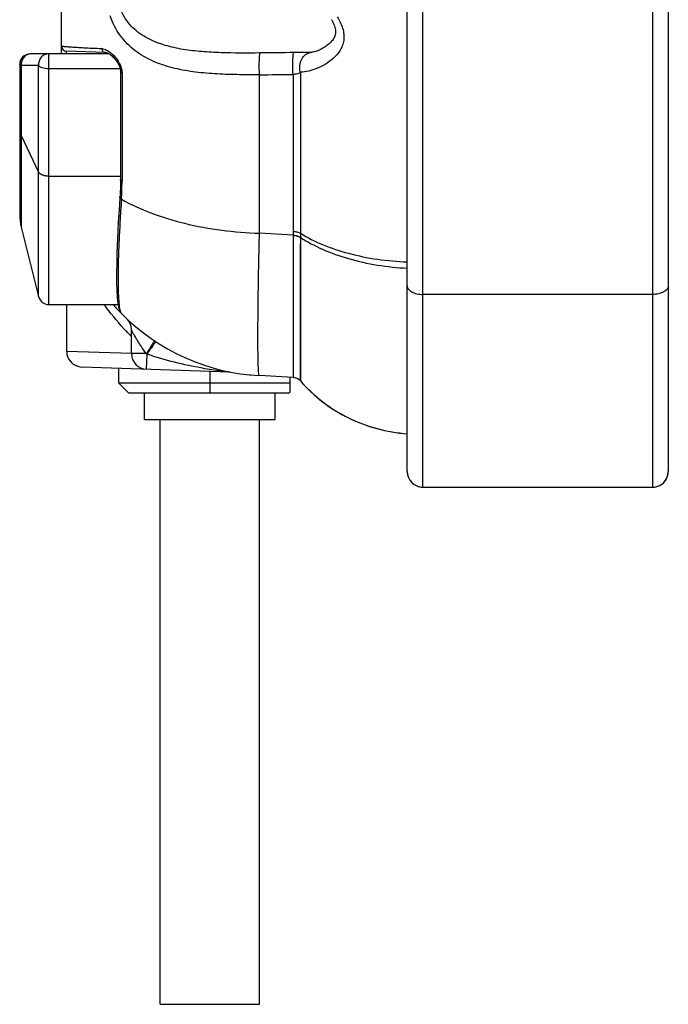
# Model space of a CAD drawing. Header units: millimetres. Extents: x 0 to 1189, y 0 to 841.
# Tile 1 of 34: x 112 to 174, y 290 to 384. Entities that reach past the tile are written whole.
import ezdxf

# ---------------------------------------------------------------- set-up
doc = ezdxf.new("R2010")
doc.units = ezdxf.units.MM
doc.header["$LTSCALE"] = 65.395
for name, color, linetype in [('BOTTOM_BODY-RH-SHAPE', 7, 'CONTINUOUS'), ('CABLE_CASE-COVER-SHAPE', 7, 'CONTINUOUS'), ('CABLE_CASE_BASE-SHAPE', 7, 'CONTINUOUS'), ('CABLE_CUSHION-SHAPE', 7, 'CONTINUOUS'), ('CABLE_RH_25P-SHAPE', 7, 'CONTINUOUS'), ('CABLE_SUPPORT-SHAPE', 7, 'CONTINUOUS'), ('JACKET_BOTTOM-L-SHAPE', 7, 'CONTINUOUS'), ('JACKET_REAR-L-SHAPE', 7, 'CONTINUOUS')]:
    doc.layers.add(name, color=color, linetype=linetype)

msp = doc.modelspace()

# ---------------------------------------------------------------- linework, layer by layer
at = {"layer": 'BOTTOM_BODY-RH-SHAPE', "color": 7, "linetype": 'Continuous'}
for p, q in [((115.671, 380.974), (115.671, 398.984)), ((119.892, 381.106), (116.153, 381.237)), ((116.153, 380.974), (116.153, 381.237)), ((139.345, 381.101), (139.345, 381.101)), ((139.527, 381.109), (139.528, 381.109)), ((121.322, 379.308), (121.322, 368.965)), ((121.467, 379.159), (121.467, 368.779)), ((137.843, 379.006), (137.843, 363.979)), ((138.541, 379.219), (138.541, 363.796)), ((134.624, 363.806), (134.624, 378.974)), ((137.843, 363.979), (137.843, 363.608)), ((137.843, 363.608), (134.624, 363.806)), ((137.843, 363.608), (137.843, 363.587)), ((137.843, 363.587), (137.844, 362.474)), ((137.843, 363.587), (137.843, 349.997)), ((138.541, 363.402), (138.54, 362.277)), ((138.541, 363.796), (138.541, 363.424)), ((138.541, 363.424), (138.541, 363.402)), ((138.541, 363.402), (138.541, 349.659)), ((137.845, 361.471), (137.847, 360.504)), ((121.346, 356.194), (121.421, 356.104)), ((121.421, 356.104), (121.422, 356.103)), ((138.538, 355.599), (138.538, 354.36)), ((137.851, 353.561), (137.851, 352.612)), ((137.851, 352.612), (137.85, 351.489)), ((138.538, 353.268), (138.538, 352.309)), ((137.85, 351.489), (137.849, 351.035)), ((137.843, 349.997), (134.624, 350.165)), ((137.843, 349.997), (137.957, 349.984)), ((138.539, 350.359), (138.539, 350.001)), ((138.539, 350.001), (138.54, 349.777)), ((138.54, 349.777), (138.54, 349.689)), ((138.541, 349.659), (138.541, 349.659))]:
    msp.add_line(p, q, dxfattribs=at)
for points in [[(141.537, 384.248), (141.547, 384.23), (141.626, 384.08), (141.695, 383.937), (141.755, 383.799), (141.806, 383.665), (141.849, 383.535), (141.882, 383.407), (141.905, 383.286), (141.919, 383.171), (141.922, 383.065), (141.917, 382.965), (141.903, 382.872), (141.882, 382.783), (141.854, 382.697), (141.819, 382.611), (141.776, 382.525), (141.726, 382.439), (141.669, 382.353), (141.606, 382.268), (141.537, 382.184), (141.463, 382.102), (141.385, 382.022), (141.302, 381.944), (141.214, 381.868), (141.122, 381.793), (141.025, 381.72), (140.923, 381.649), (140.817, 381.58), (140.707, 381.515), (140.595, 381.453), (140.48, 381.395), (140.364, 381.341), (140.247, 381.292), (140.129, 381.248), (140.012, 381.209), (139.897, 381.176), (139.784, 381.149), (139.674, 381.128), (139.569, 381.113), (139.528, 381.109)], [(119.892, 381.106), (119.937, 381.101), (119.994, 381.087), (120.061, 381.063), (120.136, 381.03), (120.216, 380.986), (120.298, 380.935), (120.38, 380.876), (120.463, 380.811), (120.545, 380.74), (120.624, 380.665), (120.702, 380.585), (120.776, 380.503), (120.846, 380.418), (120.913, 380.33), (120.976, 380.241), (121.035, 380.151), (121.089, 380.059), (121.138, 379.967), (121.183, 379.874), (121.222, 379.781), (121.255, 379.69), (121.281, 379.599), (121.301, 379.512), (121.315, 379.428), (121.322, 379.35), (121.322, 379.308)], [(139.527, 381.109), (139.509, 381.107), (139.457, 381.104), (139.387, 381.101), (139.345, 381.101)], [(121.322, 368.965), (121.322, 368.77), (121.317, 368.442), (121.309, 368.116), (121.296, 367.792), (121.279, 367.472), (121.266, 367.273)], [(121.266, 367.273), (121.214, 366.491), (121.161, 365.623), (121.114, 364.798), (121.073, 364.017), (121.039, 363.28), (121.01, 362.586), (120.987, 361.936), (120.97, 361.327), (120.958, 360.76), (120.95, 360.234), (120.947, 359.747), (120.949, 359.299), (120.955, 358.887), (120.964, 358.512), (120.977, 358.171), (120.994, 357.862), (121.015, 357.585), (121.038, 357.337), (121.065, 357.116), (121.095, 356.92), (121.129, 356.747), (121.168, 356.592), (121.213, 356.454), (121.269, 356.323), (121.346, 356.194)], [(137.844, 362.474), (137.845, 361.963), (137.845, 361.471)], [(138.54, 362.277), (138.539, 359.269), (138.539, 358.73), (138.539, 358.181), (138.539, 357.627), (138.538, 357.082), (138.538, 356.559), (138.538, 355.599)], [(137.847, 360.504), (137.848, 359.497), (137.848, 358.964), (137.849, 357.873)], [(137.849, 357.873), (137.85, 357.334), (137.85, 356.816), (137.85, 356.324), (137.851, 355.866), (137.851, 355.029)], [(137.851, 355.029), (137.851, 354.641), (137.851, 354.266), (137.851, 353.906), (137.851, 353.561)], [(138.538, 354.36), (138.538, 353.981), (138.538, 353.268)], [(138.538, 352.309), (138.538, 352.01), (138.538, 351.72), (138.538, 350.93)], [(137.849, 351.035), (137.848, 350.431), (137.847, 350.332), (137.847, 350.247), (137.846, 350.173), (137.845, 350.111), (137.845, 350.062), (137.844, 350.026), (137.843, 350.004), (137.843, 349.997)], [(138.538, 350.93), (138.538, 350.713), (138.539, 350.359)], [(138.54, 349.689), (138.541, 349.667), (138.541, 349.659)]]:
    msp.add_lwpolyline(points, dxfattribs=at)
for centre, radius, start, end in [((116.171, 381.736), 0.5, 180, 268), ((120.576, 1950.191), 1571.28, 270.512267, 270.629632), ((96.323, 368.769), 25.145, 356.07493, 0.02194), ((135.671, 370.138), 20, 221.15633, 224.56566), ((135.671, 370.138), 20, 224.56663, 267), ((137.79, 348.998), 1, 41.35575, 87), ((137.79, 348.998), 1, 41.36876, 86.99887), ((149.8, 359.57), 15, 221.35575, 266.06524)]:
    msp.add_arc(centre, radius, start, end, dxfattribs=at)
for points, knots in [([(134.676, 381.062), (133.433, 381.049), (131.577, 381.045), (129.123, 381.171), (127.33, 381.374), (125.588, 381.747), (123.926, 382.38), (122.43, 383.403), (121.703, 384.411), (121.459, 384.974)], [0, 0, 0, 0, 0.257149, 0.383465, 0.507716, 0.629915, 0.750891, 0.873131, 1, 1, 1, 1]), ([(134.624, 378.974), (133.901, 378.969), (132.468, 378.973), (130.343, 379.045), (128.275, 379.231), (126.284, 379.596), (124.396, 380.223), (122.664, 381.22), (121.211, 382.685), (120.563, 383.938), (120.335, 384.612)], [0, 0, 0, 0, 0.131704, 0.2611, 0.387196, 0.50964, 0.629095, 0.747885, 0.870385, 1, 1, 1, 1]), ([(142.078, 384.535), (142.287, 384.186), (142.56, 383.636), (142.723, 382.852), (142.714, 382.277), (142.574, 381.745), (142.261, 381.131), (141.712, 380.512), (140.947, 379.958), (139.914, 379.446), (139.081, 379.242), (138.541, 379.219)], [0, 0, 0, 0, 0.154732, 0.230089, 0.30243, 0.371361, 0.437376, 0.562767, 0.681699, 0.794442, 1, 1, 1, 1]), ([(115.671, 381.736), (115.671, 381.731), (115.699, 381.724), (115.736, 381.715), (115.814, 381.704), (115.916, 381.693), (116.05, 381.68), (116.214, 381.667), (116.408, 381.652), (116.727, 381.63), (117.202, 381.602), (117.863, 381.565), (118.644, 381.525), (119.204, 381.499), (119.504, 381.485)], [0, 0, 0, 0, 0.00451, 0.016267, 0.035644, 0.062744, 0.097628, 0.140343, 0.190924, 0.249393, 0.390046, 0.562245, 0.765756, 1, 1, 1, 1]), ([(119.504, 381.485), (119.524, 381.386), (119.61, 381.201), (119.801, 381.109), (119.891, 381.106)], [0, 0, 0, 0, 0.527901, 1, 1, 1, 1]), ([(119.504, 381.485), (119.551, 381.483), (119.756, 381.454), (119.948, 381.366), (120.085, 381.285)], [0, 0, 0, 0, 0.2259, 1, 1, 1, 1]), ([(120.085, 381.285), (120.234, 381.198), (120.528, 380.974), (120.924, 380.548), (121.265, 380.021), (121.413, 379.61), (121.448, 379.396)], [0, 0, 0, 0, 0.215965, 0.460599, 0.727415, 1, 1, 1, 1]), ([(134.624, 378.974), (134.616, 379.198), (134.61, 379.534), (134.61, 379.977), (134.615, 380.29), (134.625, 380.565), (134.637, 380.789), (134.653, 380.949), (134.665, 381.034), (134.676, 381.062)], [0, 0, 0, 0, 0.320831, 0.483033, 0.635084, 0.769043, 0.877937, 0.956169, 1, 1, 1, 1]), ([(137.843, 379.006), (137.834, 379.234), (137.827, 379.577), (137.827, 380.027), (137.831, 380.343), (137.841, 380.619), (137.853, 380.841), (137.871, 380.994), (137.882, 381.076), (137.895, 381.1)], [0, 0, 0, 0, 0.326092, 0.490507, 0.643899, 0.777959, 0.885453, 0.96067, 1, 1, 1, 1]), ([(139.345, 381.101), (139.113, 381.096), (138.63, 381.103), (138.146, 381.103), (137.895, 381.1)], [0, 0, 0, 0, 0.479863, 1, 1, 1, 1]), ([(138.541, 379.219), (138.487, 379.431), (138.455, 379.869), (138.625, 380.479), (138.994, 380.947), (139.353, 381.092), (139.527, 381.109)], [0, 0, 0, 0, 0.275267, 0.539708, 0.78019, 1, 1, 1, 1]), ([(121.467, 379.159), (121.446, 379.168), (121.384, 379.198), (121.323, 379.26), (121.322, 379.308)], [0, 0, 0, 0, 0.324843, 1, 1, 1, 1]), ([(121.448, 379.396), (121.451, 379.376), (121.462, 379.297), (121.467, 379.218), (121.467, 379.159)], [0, 0, 0, 0, 0.255775, 1, 1, 1, 1]), ([(138.541, 379.219), (138.504, 379.185), (138.387, 379.104), (138.146, 379.033), (137.95, 379.012), (137.843, 379.006)], [0, 0, 0, 0, 0.203252, 0.565976, 1, 1, 1, 1]), ([(121.467, 368.779), (121.427, 368.8), (121.358, 368.848), (121.323, 368.929), (121.322, 368.965)], [0, 0, 0, 0, 0.561109, 1, 1, 1, 1]), ([(121.408, 367.048), (121.358, 366.32), (121.27, 364.93), (121.169, 362.95), (121.105, 361.19), (121.078, 359.67), (121.087, 358.406), (121.132, 357.413), (121.201, 356.759), (121.285, 356.381), (121.335, 356.241), (121.364, 356.186)], [0, 0, 0, 0, 0.200938, 0.383515, 0.545709, 0.68573, 0.802074, 0.893566, 0.959471, 0.982827, 1, 1, 1, 1]), ([(121.408, 367.048), (121.366, 367.076), (121.294, 367.137), (121.263, 367.232), (121.266, 367.273)], [0, 0, 0, 0, 0.550767, 1, 1, 1, 1]), ([(121.408, 367.048), (122.316, 366.545), (124.294, 365.651), (128.675, 364.318), (132.216, 363.875), (134.624, 363.806)], [0, 0, 0, 0, 0.227074, 0.472894, 1, 1, 1, 1]), ([(137.843, 363.979), (137.972, 363.975), (138.214, 363.944), (138.444, 363.855), (138.541, 363.796)], [0, 0, 0, 0, 0.531751, 1, 1, 1, 1]), ([(134.624, 350.165), (134.616, 350.166), (134.6, 350.189), (134.588, 350.233), (134.573, 350.308), (134.554, 350.462), (134.533, 350.727), (134.514, 351.13), (134.499, 351.644), (134.488, 352.268), (134.482, 353), (134.48, 353.836), (134.482, 354.774), (134.492, 356.216), (134.516, 358.242), (134.562, 360.918), (134.602, 362.81), (134.624, 363.806)], [0, 0, 0, 0, 0.001684, 0.005131, 0.010593, 0.01812, 0.039397, 0.068947, 0.106675, 0.152446, 0.206088, 0.267397, 0.33614, 0.412053, 0.584199, 0.781188, 1, 1, 1, 1]), ([(137.843, 363.608), (137.972, 363.604), (138.214, 363.573), (138.444, 363.484), (138.541, 363.424)], [0, 0, 0, 0, 0.531566, 1, 1, 1, 1]), ([(137.843, 363.587), (137.972, 363.583), (138.214, 363.551), (138.444, 363.462), (138.541, 363.402)], [0, 0, 0, 0, 0.531492, 1, 1, 1, 1]), ([(138.541, 363.796), (139.22, 363.377), (140.724, 362.63), (144.111, 361.508), (146.88, 361.126), (148.77, 361.056)], [0, 0, 0, 0, 0.223962, 0.468978, 1, 1, 1, 1]), ([(138.541, 363.402), (139.218, 362.964), (140.719, 362.178), (144.102, 360.982), (146.877, 360.554), (148.77, 360.46)], [0, 0, 0, 0, 0.225265, 0.47062, 1, 1, 1, 1]), ([(121.364, 356.186), (121.368, 356.178), (121.385, 356.149), (121.405, 356.121), (121.421, 356.104)], [0, 0, 0, 0, 0.279807, 1, 1, 1, 1]), ([(138.541, 349.659), (139.184, 348.928), (140.618, 347.589), (143.115, 346.038), (145.864, 345), (147.8, 344.676), (148.771, 344.61)], [0, 0, 0, 0, 0.249992, 0.499978, 0.749973, 1, 1, 1, 1])]:
    msp.add_open_spline(points, degree=3, knots=knots, dxfattribs=at)
msp.add_open_spline([(137.895, 381.1), (136.822, 381.087), (135.749, 381.074), (134.676, 381.062)], degree=3, dxfattribs=at)
at = {"layer": 'CABLE_CASE-COVER-SHAPE', "color": 7, "linetype": 'Continuous'}
for p, q in [((116.171, 352.491), (116.171, 356.974)), ((122.371, 352.274), (122.371, 354.543)), ((122.371, 352.298), (116.171, 352.491)), ((123.789, 352.274), (122.371, 352.274)), ((123.818, 350.775), (123.869, 352.221)), ((131.81, 350.496), (117.619, 350.992))]:
    msp.add_line(p, q, dxfattribs=at)
for centre, radius, start, end in [((120.871, 354.543), 1.5, 0, 45.59468), ((117.671, 352.491), 1.5, 180, 268), ((123.871, 352.274), 1.5, 180, 268), ((129.771, 361.206), 10.75, 236.18822, 236.70088), ((136.329, 391.689), 41.44, 262.54186, 263.00069), ((135.671, 370.138), 20, 264.26081, 264.78395)]:
    msp.add_arc(centre, radius, start, end, dxfattribs=at)
for points, knots in [([(122.371, 353.926), (122.125, 354.163), (121.188, 355.116), (120.346, 356.16), (119.777, 356.974)], [0, 0, 0, 0, 0.256256, 1, 1, 1, 1]), ([(123.789, 352.274), (123.626, 352.493), (123.392, 352.825), (123.102, 353.273), (122.9, 353.6), (122.744, 353.865), (122.629, 354.068), (122.552, 354.207), (122.484, 354.331), (122.435, 354.422), (122.403, 354.482), (122.386, 354.512), (122.378, 354.532), (122.371, 354.54), (122.371, 354.543)], [0, 0, 0, 0, 0.305413, 0.454223, 0.59842, 0.735353, 0.799599, 0.859621, 0.913495, 0.95813, 0.975589, 0.988826, 0.997129, 1, 1, 1, 1]), ([(124.542, 353.521), (124.544, 353.519), (124.543, 353.506), (124.536, 353.487), (124.521, 353.454), (124.489, 353.39), (124.43, 353.284), (124.339, 353.131), (124.225, 352.946), (124.092, 352.736), (123.945, 352.509), (123.842, 352.354), (123.789, 352.274)], [0, 0, 0, 0, 0.006544, 0.021449, 0.045413, 0.078385, 0.17017, 0.293623, 0.444261, 0.616485, 0.804127, 1, 1, 1, 1]), ([(124.691, 353.422), (124.689, 353.423), (124.681, 353.411), (124.668, 353.4), (124.647, 353.37), (124.619, 353.332), (124.584, 353.283), (124.524, 353.197), (124.434, 353.068), (124.313, 352.888), (124.174, 352.682), (124.024, 352.457), (123.921, 352.301), (123.869, 352.221)], [0, 0, 0, 0, 0.005119, 0.019504, 0.04321, 0.076059, 0.117723, 0.16785, 0.291534, 0.442561, 0.615289, 0.80351, 1, 1, 1, 1]), ([(130.95, 350.6), (130.357, 350.677), (127.962, 351.044), (125.596, 351.63), (123.869, 352.221)], [0, 0, 0, 0, 0.246691, 1, 1, 1, 1]), ([(131.81, 350.496), (131.839, 350.495), (131.664, 350.511), (131.564, 350.525), (131.381, 350.545), (131.279, 350.558)], [0, 0, 0, 0, 0.159372, 0.423334, 1, 1, 1, 1])]:
    msp.add_open_spline(points, degree=3, knots=knots, dxfattribs=at)
at = {"layer": 'CABLE_CASE_BASE-SHAPE', "color": 7, "linetype": 'Continuous'}
for p, q in [((137.571, 348.624), (137.571, 350.011)), ((129.871, 349.474), (137.571, 349.474)), ((137.421, 348.474), (129.871, 348.474)), ((137.421, 348.474), (137.571, 348.624))]:
    msp.add_line(p, q, dxfattribs=at)
at = {"layer": 'CABLE_CUSHION-SHAPE', "color": 7, "linetype": 'Continuous'}
for p, q in [((123.621, 345.974), (123.621, 348.474)), ((136.121, 345.974), (136.121, 348.474)), ((123.621, 345.974), (136.121, 345.974))]:
    msp.add_line(p, q, dxfattribs=at)
at = {"layer": 'CABLE_RH_25P-SHAPE', "color": 7, "linetype": 'Continuous'}
for p, q in [((125.121, 289.974), (125.121, 345.974)), ((134.621, 289.974), (134.621, 345.974)), ((125.121, 289.974), (134.621, 289.974))]:
    msp.add_line(p, q, dxfattribs=at)
at = {"layer": 'CABLE_SUPPORT-SHAPE', "color": 7, "linetype": 'Continuous'}
for p, q in [((121.121, 350.869), (121.121, 349.474)), ((129.871, 350.564), (129.871, 348.474)), ((121.121, 349.474), (129.871, 349.474)), ((122.121, 348.474), (121.121, 349.474)), ((129.871, 348.474), (122.121, 348.474))]:
    msp.add_line(p, q, dxfattribs=at)
at = {"layer": 'JACKET_BOTTOM-L-SHAPE', "color": 7, "linetype": 'Continuous'}
for p, q in [((172.271, 449.974), (172.271, 339.492)), ((173.771, 448.474), (173.771, 340.992)), ((148.771, 340.992), (148.771, 387.353)), ((150.271, 339.492), (150.271, 386.902)), ((172.271, 357.948), (150.271, 357.948)), ((150.271, 339.493), (172.271, 339.493)), ((150.271, 339.492), (172.271, 339.492))]:
    msp.add_line(p, q, dxfattribs=at)
for centre, radius, start, end in [((150.271, 340.992), 1.5, 180.00055, 269.99945), ((172.271, 340.992), 1.5, 270.00055, 359.99945), ((172.272, 340.992), 1.499, 295.66742, 353.49797), ((172.271, 340.992), 1.499, 353.49631, 359.99053)]:
    msp.add_arc(centre, radius, start, end, dxfattribs=at)
for points, knots in [([(148.771, 358.766), (148.771, 358.712), (148.792, 358.598), (148.883, 358.442), (149.026, 358.3), (149.29, 358.129), (149.712, 357.986), (150.078, 357.948), (150.271, 357.948)], [0, 0, 0, 0, 0.087377, 0.182003, 0.288735, 0.409468, 0.688696, 1, 1, 1, 1]), ([(173.771, 358.766), (173.771, 358.712), (173.749, 358.598), (173.659, 358.442), (173.516, 358.3), (173.251, 358.129), (172.829, 357.986), (172.463, 357.948), (172.271, 357.948)], [0, 0, 0, 0, 0.087377, 0.182003, 0.288735, 0.409468, 0.688696, 1, 1, 1, 1]), ([(148.771, 340.992), (148.771, 340.797), (148.849, 340.403), (149.183, 339.905), (149.681, 339.571), (150.076, 339.493), (150.271, 339.493)], [0, 0, 0, 0, 0.249954, 0.499925, 0.74994, 1, 1, 1, 1])]:
    msp.add_open_spline(points, degree=3, knots=knots, dxfattribs=at)
msp.add_open_spline([(172.271, 339.493), (172.493, 339.493), (172.721, 339.545), (172.921, 339.641)], degree=3, dxfattribs=at)
at = {"layer": 'JACKET_REAR-L-SHAPE', "color": 7, "linetype": 'Continuous'}
for p, q in [((120.235, 380.974), (112.671, 380.974)), ((114.452, 356.974), (114.452, 380.974)), ((111.671, 379.974), (111.671, 365.59)), ((111.82, 379.864), (111.82, 364.377)), ((113.481, 357.732), (113.481, 379.871)), ((121.293, 379.549), (114.452, 379.549)), ((111.82, 373.167), (113.481, 369.662)), ((114.452, 369.262), (121.322, 369.262)), ((111.82, 364.377), (113.481, 357.732)), ((114.452, 356.974), (121.087, 356.974))]:
    msp.add_line(p, q, dxfattribs=at)
for centre, radius, start, end in [((112.671, 379.974), 1, 90, 180), ((116.671, 365.59), 5, 180, 194.03624), ((114.452, 357.974), 1, 194.03624, 270)]:
    msp.add_arc(centre, radius, start, end, dxfattribs=at)
for points, knots in [([(112.79, 380.974), (112.654, 380.974), (112.378, 380.914), (112.04, 380.659), (111.832, 380.287), (111.805, 380.002), (111.82, 379.864)], [0, 0, 0, 0, 0.247044, 0.495922, 0.747245, 1, 1, 1, 1]), ([(114.452, 380.974), (114.316, 380.974), (114.041, 380.914), (113.704, 380.662), (113.496, 380.293), (113.468, 380.009), (113.481, 379.871)], [0, 0, 0, 0, 0.246951, 0.495798, 0.747162, 1, 1, 1, 1]), ([(111.82, 379.864), (111.781, 379.878), (111.723, 379.898), (111.671, 379.952), (111.671, 379.974)], [0, 0, 0, 0, 0.649443, 1, 1, 1, 1]), ([(113.481, 379.871), (113.342, 379.871), (112.788, 379.868), (112.235, 379.866), (111.82, 379.864)], [0, 0, 0, 0, 0.25146, 1, 1, 1, 1]), ([(114.452, 379.549), (114.244, 379.549), (113.95, 379.583), (113.626, 379.721), (113.513, 379.818), (113.481, 379.871)], [0, 0, 0, 0, 0.591235, 0.82491, 1, 1, 1, 1]), ([(111.671, 373.806), (111.671, 373.752), (111.684, 373.532), (111.749, 373.317), (111.82, 373.167)], [0, 0, 0, 0, 0.244994, 1, 1, 1, 1]), ([(114.452, 369.262), (114.343, 369.262), (114.131, 369.281), (113.787, 369.374), (113.547, 369.524), (113.481, 369.662)], [0, 0, 0, 0, 0.301078, 0.579042, 1, 1, 1, 1])]:
    msp.add_open_spline(points, degree=3, knots=knots, dxfattribs=at)

doc.saveas('drawing.dxf')
